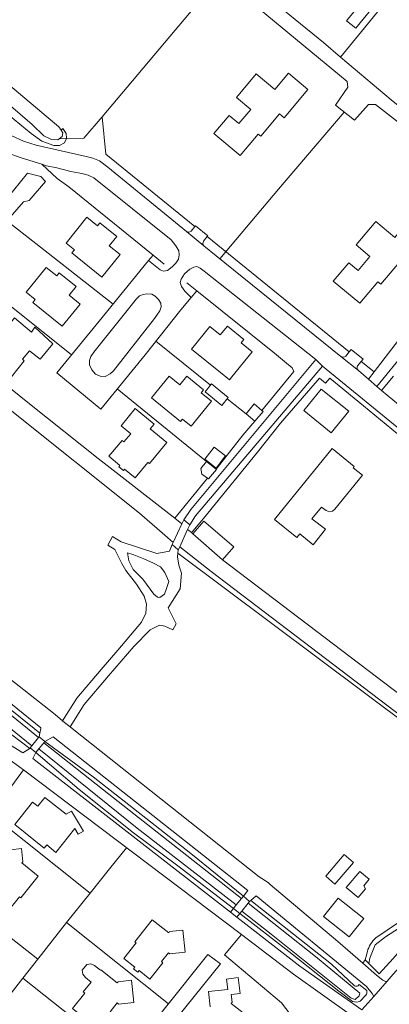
# Model space of a CAD drawing. Header units: metres. Extents: x 89500 to 94494, y 464000 to 469000.
# Tile 51 of 61: x 93707 to 93806, y 467176 to 467439. Entities that reach past the tile are written whole.
import ezdxf

# ---------------------------------------------------------------- set-up
doc = ezdxf.new("R2010")
doc.units = ezdxf.units.M
for name, color, linetype, lineweight in [('B01', 251, 'Continuous', 15), ('B02', 251, 'Continuous', 15), ('B03', 251, 'Continuous', 15), ('B04', 251, 'Continuous', 15), ('B11', 251, 'Continuous', 15), ('B14', 251, 'Continuous', 15), ('Q06', 251, 'Continuous', 15), ('T01', 251, 'Continuous', 15), ('T02', 251, 'Continuous', 15), ('T03', 251, 'Continuous', 15), ('T04', 251, 'Continuous', 15), ('T05', 251, 'Continuous', 15), ('T06', 251, 'Continuous', 15), ('T09', 251, 'Continuous', 15), ('T22', 251, 'Continuous', 15), ('V00', 251, 'Continuous', 15), ('V02', 251, 'Continuous', 15), ('V06', 251, 'Continuous', 15), ('W00', 251, 'Continuous', 15), ('W01', 251, 'Continuous', 15)]:
    doc.layers.add(name, color=color, linetype=linetype, lineweight=lineweight)

msp = doc.modelspace()

# ---------------------------------------------------------------- linework, layer by layer
at = {"layer": 'B01'}
for points in [[(93798.475, 467453.751), (93803.479, 467449.672), (93799.401, 467444.67), (93801.456, 467442.995), (93796.718, 467437.184), (93794.272, 467439.178), (93797.099, 467442.645), (93792.491, 467446.401)], [(93783.922, 467420.775), (93777.575, 467413.241), (93776.374, 467414.254), (93771.361, 467408.304), (93770.667, 467408.888), (93765.825, 467403.141), (93758.845, 467409.022), (93762.916, 467413.854), (93765.496, 467411.68), (93768.701, 467415.483), (93764.884, 467418.699), (93770.151, 467424.95), (93775.086, 467420.793), (93778.745, 467425.136), (93783.922, 467420.775)], [(93733.794, 467376.684), (93730.903, 467378.999), (93732.94, 467381.543), (93728.415, 467385.166), (93727.781, 467384.374), (93724.901, 467386.68), (93719.354, 467379.753), (93721.599, 467377.955), (93720.911, 467377.096), (93728.962, 467370.65), (93733.794, 467376.684)], [(93815.967, 467381.36), (93809.565, 467373.681), (93808.392, 467374.659), (93803.444, 467368.723), (93802.623, 467369.407), (93797.82, 467363.647), (93790.73, 467369.558), (93794.837, 467374.484), (93797.349, 467372.39), (93800.509, 467376.18), (93796.804, 467379.27), (93802.037, 467385.546), (93807.16, 467381.275), (93810.813, 467385.657), (93815.967, 467381.36)], [(93723.106, 467363.421), (93720.189, 467365.778), (93722.079, 467368.117), (93717.57, 467371.762), (93716.919, 467370.957), (93714.074, 467373.256), (93708.735, 467366.651), (93711.16, 467364.691), (93710.475, 467363.844), (93718.321, 467357.502), (93723.106, 467363.421)], [(93715.804, 467352.777), (93711.042, 467357.242), (93710.124, 467355.974), (93705.605, 467359.74), (93700.777, 467353.665), (93701.122, 467353.365), (93697.992, 467349.393), (93700.714, 467347.166), (93700.271, 467346.712), (93701.487, 467345.668), (93701.911, 467346.212), (93704.776, 467343.949), (93708.208, 467348.23), (93707.736, 467348.69), (93709.649, 467350.94), (93712.495, 467348.697), (93715.804, 467352.777)], [(93760.618, 467345.107), (93752.88, 467351.365), (93757.78, 467357.424), (93760.558, 467355.178), (93762.456, 467357.526), (93766.867, 467353.958), (93766.141, 467353.061), (93769.047, 467350.711), (93763.603, 467343.979)], [(93758.203, 467337.498), (93752.777, 467330.846), (93750.492, 467332.71), (93749.953, 467332.049), (93742.207, 467338.368), (93746.924, 467344.15), (93749.745, 467341.849), (93751.649, 467344.184), (93756.104, 467340.549), (93755.449, 467339.745), (93758.203, 467337.498)], [(93794.876, 467334.781), (93790.198, 467329), (93782.845, 467334.951), (93787.523, 467340.732), (93794.876, 467334.781)], [(93746.278, 467326.401), (93741.842, 467330.088), (93742.879, 467331.336), (93737.859, 467335.507), (93734.062, 467330.938), (93736.66, 467328.779), (93734.834, 467326.581), (93734.321, 467327.008), (93730.781, 467322.748), (93733.714, 467320.311), (93733.436, 467319.976), (93734.671, 467318.95), (93734.997, 467319.342), (93737.801, 467317.012), (93741.216, 467321.121), (93741.615, 467320.789), (93746.278, 467326.401)], [(93796.018, 467319.627), (93796.329, 467320.011), (93790.41, 467324.803), (93775.056, 467305.836), (93780.975, 467301.044), (93781.759, 467302.012)], [(93784.993, 467306.007), (93787.577, 467309.2)], [(93721.754, 467223.251), (93716.675, 467216.892), (93714.207, 467218.863), (93713.541, 467218.03), (93705.66, 467224.324), (93710.429, 467230.351), (93711.846, 467229.23), (93713.711, 467231.587), (93719.412, 467227.076)], [(93719.412, 467227.076), (93720.837, 467227.925), (93724.002, 467222.546), (93722.64, 467221.745), (93721.754, 467223.251)], [(93711.962, 467210.572), (93707.584, 467214.048), (93707.833, 467214.361), (93707.432, 467217.885), (93701.528, 467217.213), (93701.994, 467213.138), (93696.665, 467206.404), (93699.551, 467204.106), (93699.214, 467203.683), (93700.406, 467202.734), (93700.743, 467203.157), (93703.621, 467200.866), (93706.925, 467205.008), (93707.311, 467204.714), (93711.962, 467210.572)], [(93800.329, 467209.701), (93797.773, 467211.803), (93794.195, 467207.454), (93797.402, 467204.815), (93799.286, 467207.105), (93798.859, 467207.915), (93800.329, 467209.701)], [(93798.891, 467199.182), (93794.976, 467194.289), (93788.134, 467199.763), (93792.049, 467204.656), (93798.891, 467199.182)], [(93751.2, 467190.21), (93750.52, 467196.1), (93747.033, 467195.697), (93746.785, 467195.382), (93742.38, 467198.86), (93737.7, 467193.02), (93738.1, 467192.71), (93734.8, 467188.53), (93737.697, 467186.235), (93737.349, 467185.795), (93738.534, 467184.856), (93738.883, 467185.295), (93741.78, 467183), (93745.245, 467187.367), (93744.854, 467187.677), (93746.729, 467190.04), (93747.12, 467189.73), (93751.2, 467190.21)], [(93726.071, 467182.234), (93723.98, 467179.61), (93724.379, 467179.293), (93721.07, 467175.13), (93723.961, 467172.832), (93723.626, 467172.41), (93724.829, 467171.454), (93725.165, 467171.876), (93728.04, 467169.59), (93731.526, 467173.982), (93731.142, 467174.286), (93733.006, 467176.634), (93733.39, 467176.33), (93737.47, 467176.8), (93736.8, 467182.69), (93733.28, 467182.3), (93733.03, 467181.99), (93728.65, 467185.47), (93728.564, 467185.363)], [(93757.866, 467175.569), (93757.421, 467179.66), (93762.522, 467180.258), (93762.197, 467183.037), (93765.363, 467183.407), (93765.863, 467179.14), (93763.481, 467178.861), (93763.718, 467176.836), (93763.469, 467176.523), (93769.027, 467172.105)]]:
    msp.add_lwpolyline(points, dxfattribs=at)
at = {"layer": 'B02'}
for points in [[(93761.178, 467295.101), (93764.143, 467298.516), (93756.172, 467305.436), (93753.208, 467302.021)], [(93753.208, 467302.021), (93761.178, 467295.101)]]:
    msp.add_lwpolyline(points, dxfattribs=at)
at = {"layer": 'B03'}
for points in [[(93771.671, 467334.992), (93769.599, 467336.755), (93767.478, 467334.062), (93769.809, 467332.171)], [(93769.809, 467332.171), (93772.006, 467334.707), (93771.671, 467334.992)], [(93759.471, 467319.33), (93756.851, 467321.351), (93755.315, 467319.51), (93755.618, 467318.004), (93757.179, 467316.909)], [(93759.471, 467319.33), (93759.573, 467319.252), (93757.377, 467316.77), (93757.179, 467316.909)]]:
    msp.add_lwpolyline(points, dxfattribs=at)
at = {"layer": 'B04'}
for points in [[(93750.319, 467304.742), (93750.781, 467305.742)], [(93750.781, 467305.742), (93752.386, 467304.409)], [(93748.005, 467299.734), (93750.319, 467304.742)], [(93751.837, 467303.211), (93749.713, 467298.58)], [(93752.386, 467304.409), (93751.837, 467303.211)], [(93747.728, 467299.135), (93748.005, 467299.734)], [(93749.332, 467297.747), (93747.728, 467299.135)], [(93749.713, 467298.58), (93749.332, 467297.747)], [(93710.245, 467245.327), (93712.052, 467247.578)], [(93712.052, 467247.578), (93712.197, 467247.759)], [(93712.197, 467247.759), (93713.737, 467246.565)], [(93709.812, 467244.788), (93710.245, 467245.327)], [(93711.275, 467243.546), (93709.812, 467244.788)], [(93712.126, 467244.589), (93711.275, 467243.546)], [(93713.44, 467246.2), (93712.126, 467244.589)], [(93713.737, 467246.565), (93713.44, 467246.2)], [(93766.219, 467204.59), (93766.724, 467205.217)], [(93766.724, 467205.217), (93766.752, 467205.191)], [(93766.752, 467205.191), (93768.335, 467203.767)], [(93764.037, 467201.881), (93764.808, 467202.838)], [(93764.808, 467202.838), (93766.219, 467204.59)], [(93768.006, 467203.353), (93766.276, 467201.172)], [(93768.335, 467203.767), (93768.006, 467203.353)], [(93765.784, 467200.552), (93764.037, 467201.881)], [(93766.276, 467201.172), (93765.784, 467200.552)]]:
    msp.add_lwpolyline(points, dxfattribs=at)
at = {"layer": 'B11'}
for points in [[(93760.618, 467345.107), (93762.995, 467343.207), (93763.603, 467343.979)], [(93796.018, 467319.627), (93798.531, 467317.736), (93791.103, 467308.59), (93790.51, 467308.085), (93789.72, 467307.943), (93788.812, 467308.275), (93787.577, 467309.2)], [(93784.993, 467306.007), (93788.654, 467303.254), (93785.376, 467299.123), (93781.759, 467302.012)], [(93728.564, 467185.363), (93726.981, 467186.653), (93726.01, 467187.096), (93724.891, 467186.945), (93723.659, 467185.411), (93723.831, 467184.302), (93724.568, 467183.409), (93726.071, 467182.234)]]:
    msp.add_lwpolyline(points, dxfattribs=at)
at = {"layer": 'B14'}
for points in [[(93756.469, 467340.023), (93758.228, 467342.14), (93762.682, 467338.439), (93760.923, 467336.322), (93756.469, 467340.023)], [(93756.431, 467321.957), (93758.934, 467325.185), (93761.954, 467322.843), (93759.452, 467319.616), (93756.431, 467321.957)], [(93796.105, 467214.192), (93791.169, 467208.416), (93788.703, 467210.523), (93793.639, 467216.299), (93796.105, 467214.192)]]:
    msp.add_lwpolyline(points, dxfattribs=at)
at = {"layer": 'Q06'}
for points in [[(93712.38, 467499.328), (93711.94, 467498.806), (93726.14, 467486.489), (93756.694, 467460.552), (93761.545, 467455.719), (93774.829, 467444.898), (93774.4, 467444.453), (93788.09, 467433.32), (93792.644, 467429.476)], [(93836.648, 467388.576), (93811.634, 467409.279), (93801.995, 467416.776), (93800.113, 467416.821), (93796.397, 467412.613), (93791.35, 467416.6), (93794.601, 467421.382), (93794.386, 467422.944), (93770.931, 467442.388)], [(93792.644, 467429.476), (93806.219, 467418.016), (93828.161, 467400.251), (93834.689, 467394.769), (93838.905, 467391.416)], [(93727.955, 467322.151), (93710.092, 467336.454), (93681.614, 467359.327), (93687.485, 467366.645), (93689.677, 467365.964), (93698.107, 467376.626), (93699.018, 467376.241), (93700.405, 467378.095), (93698.461, 467379.937), (93707.976, 467390.729), (93709.496, 467391.095), (93713.924, 467396.17), (93712.605, 467397.52), (93709.069, 467398.404), (93703.447, 467391.507), (93697.353, 467386.611), (93681.086, 467366.486), (93680.01, 467365.691), (93678.335, 467365.546), (93674.081, 467368.968), (93676.058, 467371.49), (93675.84, 467372.008), (93668.346, 467373.179), (93664.792, 467376.33)], [(93820.85, 467204.879), (93806.722, 467188.543), (93802.943, 467184.438), (93800.228, 467187.177)]]:
    msp.add_lwpolyline(points, dxfattribs=at)
at = {"layer": 'T01'}
for points in [[(93716.995, 467397.017), (93712.873, 467400.831)], [(93720.135, 467394.798), (93742.663, 467376.483)], [(93742.663, 467376.483), (93745.601, 467374.094)], [(93751.613, 467369.155), (93754.299, 467366.991)], [(93754.299, 467366.991), (93775.017, 467350.292), (93777.691, 467348.121), (93779.756, 467346.376), (93780.23, 467345.418), (93771.671, 467334.992)], [(93798.832, 467336.235), (93822.973, 467316.318)], [(93756.048, 467306.142), (93770.513, 467323.851), (93776.597, 467331.567)], [(93766.607, 467328.39), (93769.809, 467332.171)], [(93766.607, 467328.39), (93759.471, 467319.33)]]:
    msp.add_lwpolyline(points, dxfattribs=at)
at = {"layer": 'T02'}
msp.add_lwpolyline([(93807.823, 467448.183), (93792.644, 467429.476)], dxfattribs=at)
at = {"layer": 'T03'}
for points in [[(93728.988, 467413.532), (93729.978, 467403.497), (93753.738, 467384.183)], [(93717.597, 467407.638), (93719.469, 467407.683)], [(93757.073, 467381.469), (93794.975, 467350.697)], [(93798.158, 467348.113), (93801.618, 467345.304)], [(93776.597, 467331.567), (93787.012, 467343.661), (93788.658, 467342.269), (93789.788, 467343.627), (93798.832, 467336.235)], [(93757.179, 467316.909), (93748.389, 467306.247)], [(93735.548, 467218.112), (93730.991, 467212.449)], [(93780.343, 467172.17), (93776.927, 467176.693), (93761.647, 467189.509), (93766.182, 467194.922)]]:
    msp.add_lwpolyline(points, dxfattribs=at)
at = {"layer": 'T04'}
for points in [[(93728.988, 467413.532), (93755.136, 467444.566)], [(93719.469, 467407.683), (93724.155, 467407.796), (93728.988, 467413.532)], [(93793.665, 467414.772), (93776.134, 467394.111), (93760.395, 467375.521)], [(93731.913, 467363.394), (93711.291, 467379.64), (93703.527, 467385.683)], [(93693.962, 467371.383), (93720.837, 467349.883)], [(93757.916, 467341.764), (93743.353, 467353.495)], [(93756.851, 467321.351), (93733.02, 467340.745)], [(93767.478, 467334.062), (93762.426, 467338.131)], [(93756.048, 467306.142), (93753.178, 467302.777)], [(93725.777, 467205.971), (93699.259, 467227.062)], [(93730.991, 467212.449), (93725.777, 467205.971)], [(93711.83, 467188.386), (93686.103, 467208.531)], [(93725.777, 467205.971), (93719.47, 467198.134), (93719.463, 467198.125)], [(93719.463, 467198.125), (93711.83, 467188.386)], [(93746.692, 467176.407), (93719.463, 467198.125)], [(93711.83, 467188.386), (93707.839, 467183.295)], [(93707.839, 467183.295), (93698.122, 467170.898)], [(93734.945, 467161.747), (93707.839, 467183.295)]]:
    msp.add_lwpolyline(points, dxfattribs=at)
at = {"layer": 'T05'}
msp.add_lwpolyline([(93716.995, 467397.017), (93720.135, 467394.798)], dxfattribs=at)
at = {"layer": 'T06'}
msp.add_lwpolyline([(93811.739, 467250), (93749.227, 467296.831)], dxfattribs=at)
at = {"layer": 'T09'}
for points in [[(93652.98, 467457.295), (93674.632, 467439.173), (93687.316, 467428.436), (93702.504, 467415.271), (93710.076, 467408.992), (93712.884, 467406.982), (93716.066, 467405.788), (93717.646, 467405.803), (93718.912, 467406.575), (93719.469, 467407.683)], [(93718.523, 467410.341), (93718.046, 467409.898)], [(93719.469, 467407.683), (93719.519, 467407.783), (93719.382, 467409.022), (93718.523, 467410.341)], [(93710.862, 467250), (93703.965, 467255.528), (93684.893, 467271.037), (93669.966, 467283.081), (93656.213, 467294.665), (93633.141, 467312.553), (93621.759, 467321.949), (93605.687, 467334.422), (93592.627, 467345.7)], [(93702.694, 467250), (93709.659, 467244.689)], [(93712.391, 467248.774), (93710.862, 467250)], [(93713.737, 467246.565), (93726.569, 467237.117), (93752.657, 467216.611), (93766.724, 467205.217)], [(93764.037, 467201.881), (93749.218, 467213.26), (93737.411, 467222.075), (93722.827, 467233.681), (93711.275, 467243.546)], [(93802.092, 467194.027), (93808.128, 467198.109), (93813.241, 467203.865), (93816.137, 467205.991)], [(93768.684, 467204.054), (93790.255, 467187.012), (93796.402, 467181.194)], [(93795.847, 467176.996), (93792.203, 467179.765), (93778.88, 467190.355), (93765.784, 467200.552)], [(93799.249, 467188.165), (93799.818, 467190.38)], [(93800.228, 467187.177), (93799.249, 467188.165)], [(93797.334, 467181.247), (93797.662, 467181.58), (93799.659, 467179.956)], [(93799.443, 467178.676), (93797.89, 467177.146)]]:
    msp.add_lwpolyline(points, dxfattribs=at)
for points in [[(93799.818, 467190.38, -0.1507189), (93802.092, 467194.027)], [(93796.402, 467181.194, 0.2716827), (93797.334, 467181.247)], [(93799.659, 467179.956, -0.1882082), (93799.443, 467178.676)], [(93797.89, 467177.146, -0.1799843), (93795.847, 467176.996)]]:
    msp.add_lwpolyline(points, format="xyb", dxfattribs=at)
at = {"layer": 'T22'}
for points in [[(93741.374, 467375.095), (93742.663, 467376.483)], [(93752.811, 467365.169), (93754.299, 467366.991)], [(93752.82, 467302.358), (93753.178, 467302.777)], [(93730.513, 467299.007), (93731.742, 467301.33)], [(93747.857, 467276.404), (93748.812, 467278.004)], [(93799.249, 467188.165), (93798.623, 467187.231)]]:
    msp.add_lwpolyline(points, dxfattribs=at)
at = {"layer": 'V00'}
for points in [[(93751.507, 467382.807), (93730.526, 467400.045), (93728.298, 467401.692), (93726.512, 467402.432), (93724.771, 467402.901), (93711.391, 467405.892), (93708.029, 467407.009), (93704.931, 467408.379), (93702.239, 467409.949), (93680.008, 467427.781), (93661.099, 467443.287), (93650.229, 467452.418)], [(93646.943, 467448.797), (93663.477, 467435.563), (93702.107, 467404.922), (93704.919, 467403.444), (93707.42, 467402.549), (93712.873, 467400.831)], [(93712.873, 467400.831), (93714.149, 467400.425), (93716.937, 467399.833), (93720.642, 467398.877), (93723.61, 467398.309), (93725.236, 467397.91), (93726.755, 467397.145), (93747.424, 467380.599), (93748.701, 467378.977), (93749.456, 467377.682), (93749.609, 467376.558), (93749.351, 467375.444), (93748.653, 467374.355), (93747.704, 467373.357), (93746.424, 467372.435), (93745.396, 467372.271), (93744.488, 467372.623), (93741.374, 467375.095)], [(93836.171, 467387.976), (93810.188, 467356.476), (93801.618, 467345.304)], [(93753.738, 467384.183), (93752.735, 467382.962)], [(93757.073, 467381.469), (93757.232, 467381.662), (93753.91, 467384.392), (93753.738, 467384.183)], [(93756.143, 467378.998), (93751.507, 467382.807)], [(93756.058, 467380.233), (93757.073, 467381.469)], [(93792.762, 467349.462), (93759.434, 467376.294), (93756.143, 467378.998)], [(93752.811, 467365.169), (93750.02, 467361.857), (93740.469, 467349.878), (93728.651, 467335.389), (93716.879, 467345.088), (93728.235, 467358.846), (93741.374, 467375.095)], [(93752.811, 467365.169), (93751.07, 467366.856), (93750.177, 467368.118), (93749.823, 467369.222), (93750.067, 467370.134), (93751.025, 467371.543), (93752.388, 467372.782), (93753.474, 467373.336), (93754.281, 467373.486), (93755.144, 467373.036), (93756.258, 467372.212), (93786.057, 467348.594)], [(93743.005, 467359.6), (93732.033, 467345.622), (93731.115, 467344.802), (93729.772, 467344.123), (93728.504, 467344.145), (93727.274, 467344.702), (93726.224, 467345.848), (93725.624, 467347.205), (93725.648, 467348.385), (93725.957, 467349.39), (93726.779, 467350.592), (93738.157, 467364.823), (93738.95, 467365.618), (93739.923, 467366.013), (93740.93, 467366.182), (93742.27, 467366.1), (93743.205, 467365.535), (93744.094, 467364.677), (93744.633, 467363.671), (93744.745, 467362.699), (93744.372, 467361.654), (93743.005, 467359.6)], [(93802.344, 467341.451), (93817.006, 467359.438)], [(93794.975, 467350.697), (93794.035, 467349.529)], [(93798.158, 467348.113), (93798.671, 467348.749), (93795.477, 467351.32), (93794.975, 467350.697)], [(93786.057, 467348.594), (93752.692, 467308.568)], [(93786.057, 467348.594), (93787.816, 467346.887)], [(93797.413, 467345.704), (93792.762, 467349.462)], [(93797.228, 467346.958), (93798.158, 467348.113)], [(93753.892, 467306.843), (93787.816, 467346.887)], [(93787.816, 467346.887), (93823.837, 467317.439)], [(93800.129, 467343.362), (93797.413, 467345.704)], [(93801.618, 467345.304), (93800.129, 467343.362)], [(93802.344, 467341.451), (93800.129, 467343.362)], [(93806.818, 467344.184), (93803.619, 467340.362)], [(93803.619, 467340.362), (93802.344, 467341.451)], [(93814.194, 467331.636), (93803.619, 467340.362)], [(93716.468, 467253.708), (93714.785, 467255.056)], [(93716.468, 467253.708), (93718.424, 467252.046)], [(93709.659, 467244.689), (93707.815, 467243.489), (93697.364, 467250)], [(93712.625, 467250), (93712.391, 467248.774)], [(93712.652, 467250.144), (93712.625, 467250)], [(93718.424, 467252.046), (93718.985, 467251.569)], [(93718.985, 467251.569), (93720.439, 467250.415)], [(93720.439, 467250.415), (93720.962, 467250)], [(93720.962, 467250), (93770.925, 467210.345)], [(93864.129, 467250), (93857.904, 467242.667), (93820.702, 467199.878), (93806.692, 467184.324), (93805.065, 467182.46)], [(93712.391, 467248.774), (93712.197, 467247.759)], [(93713.737, 467246.565), (93715.947, 467247.749), (93767.912, 467206.682), (93766.752, 467205.191)], [(93709.812, 467244.788), (93709.659, 467244.689)], [(93763.27, 467200.877), (93710.47, 467241.949), (93711.275, 467243.546)], [(93704.066, 467241.769), (93708.042, 467238.933)], [(93708.042, 467238.933), (93699.259, 467227.062), (93670.145, 467186.05), (93660.813, 467172.67), (93660.501, 467171.138)], [(93766.182, 467194.922), (93708.042, 467238.933)], [(93770.925, 467210.345), (93773.323, 467208.821)], [(93773.323, 467208.821), (93773.839, 467208.278), (93791.936, 467193.024), (93798.623, 467187.231)], [(93768.684, 467204.054), (93770.121, 467205.235), (93799.586, 467181.072), (93801.13, 467179.192), (93801.522, 467178.399)], [(93768.335, 467203.767), (93768.684, 467204.054)], [(93764.037, 467201.881), (93763.27, 467200.877)], [(93764.995, 467199.535), (93763.27, 467200.877)], [(93765.784, 467200.552), (93764.995, 467199.535)], [(93798.374, 467174.792), (93781.793, 467186.467), (93764.995, 467199.535)], [(93796.591, 467172.749), (93795.608, 467173.293), (93780.112, 467184.377), (93766.182, 467194.922)], [(93715.925, 467134.397), (93722.422, 467139.385), (93739.553, 467160.861), (93760.62, 467187.088), (93757.224, 467189.561), (93734.945, 467161.747), (93722.818, 467146.678), (93718.096, 467141.508), (93716.405, 467140.312), (93710.049, 467135.552), (93708.003, 467134.163)], [(93798.623, 467187.231), (93802.235, 467184.102), (93803.982, 467182.773), (93804.631, 467182.383), (93805.065, 467182.46)], [(93801.522, 467178.399), (93805.065, 467182.46)], [(93798.374, 467174.792), (93801.522, 467178.399)]]:
    msp.add_lwpolyline(points, dxfattribs=at)
for points in [[(93751.507, 467382.807, 0.3006331), (93752.735, 467382.962)], [(93756.058, 467380.233, 0.3004865), (93756.143, 467378.998)], [(93792.762, 467349.462, 0.3811355), (93794.035, 467349.529)], [(93797.228, 467346.958, 0.3816722), (93797.413, 467345.704)]]:
    msp.add_lwpolyline(points, format="xyb", dxfattribs=at)
at = {"layer": 'V02'}
for points in [[(93714.785, 467255.056), (93665.142, 467294.059)], [(93712.652, 467250.144), (93662.938, 467290.46)]]:
    msp.add_lwpolyline(points, dxfattribs=at)
at = {"layer": 'V06'}
for points in [[(93752.692, 467308.568), (93750.781, 467305.742)], [(93753.892, 467306.843), (93752.386, 467304.409)], [(93747.728, 467299.135), (93746.957, 467297.416), (93743.65, 467296.747), (93734.083, 467299.877), (93731.742, 467301.33)], [(93730.513, 467299.007), (93732.425, 467297.869), (93734.24, 467294.124), (93735.369, 467292.239), (93738.189, 467288.618), (93740.187, 467285.352), (93740.865, 467283.253), (93740.673, 467280.799), (93739.483, 467278.414), (93733.189, 467270.919), (93728.757, 467265.79), (93722.227, 467258.068), (93718.424, 467252.046)], [(93749.332, 467297.747), (93749.227, 467296.831)], [(93735.749, 467296.913), (93737.48, 467296.457), (93740.156, 467295.345), (93742.739, 467294.166), (93744.628, 467293.179), (93745.785, 467291.729), (93746.799, 467289.252), (93746.191, 467287.433), (93745.629, 467285.945), (93744.376, 467285.001), (93743.814, 467285.113), (93742.805, 467285.894), (93739.891, 467289.948), (93737.314, 467292.515), (93736.1, 467294.818), (93735.749, 467296.913)], [(93749.227, 467296.831), (93749.122, 467295.905), (93749.466, 467293.677), (93750.226, 467291.529), (93749.836, 467287.359), (93746.669, 467282.238), (93748.812, 467278.004)], [(93747.857, 467276.404), (93745.754, 467277.329), (93744.29, 467277.573), (93741.864, 467276.399), (93737.491, 467271.921), (93730.724, 467264.09), (93724.212, 467256.389), (93720.439, 467250.415)]]:
    msp.add_lwpolyline(points, dxfattribs=at)
at = {"layer": 'W00'}
for points in [[(93646.835, 467500), (93635.841, 467486.78), (93633.877, 467483.418), (93633.062, 467481.78), (93633.768, 467480.224), (93638.391, 467475.956), (93640.674, 467475.437), (93643.902, 467473.178), (93678.221, 467443.866), (93717.439, 467410.777), (93718.046, 467409.898)], [(93718.046, 467409.898), (93718.538, 467409.185), (93718.321, 467408.202), (93717.18, 467407.313), (93715.503, 467407.397), (93713.409, 467408.405), (93710.332, 467411.412), (93692.924, 467426.354), (93646.788, 467464.276), (93638.439, 467470.017), (93631.68, 467473.889), (93628.57, 467475.11), (93626.334, 467475.552), (93624.627, 467474.098), (93622.541, 467471.39)], [(93579.017, 467360.377), (93580.423, 467359.216), (93583.456, 467354.892), (93588.161, 467349.103), (93592.426, 467344.276), (93596.78, 467340.44), (93603.731, 467334.533), (93631.924, 467312.721), (93634.971, 467309.959), (93637.626, 467307.289), (93641.09, 467304.17), (93654.975, 467293.829), (93663.261, 467286.547), (93685.151, 467269.404), (93709.067, 467250)], [(93698.01, 467340.22), (93704.008, 467335.487), (93739.007, 467307.519), (93745.72, 467301.711)], [(93727.955, 467322.151), (93748.389, 467306.247)], [(93710.245, 467245.327), (93704.546, 467250)], [(93709.067, 467250), (93712.052, 467247.578)], [(93712.126, 467244.589), (93738.332, 467223.356), (93764.808, 467202.838)], [(93766.219, 467204.59), (93730.779, 467232.437), (93713.44, 467246.2)], [(93768.006, 467203.353), (93785.928, 467189.011), (93797.836, 467179.292), (93797.6, 467178.509), (93796.529, 467177.593), (93795.533, 467177.944), (93774.094, 467195.016), (93766.276, 467201.172)], [(93800.228, 467187.177), (93800.52, 467188.577), (93801.93, 467192.177), (93804.656, 467194.319), (93808.426, 467196.74), (93812.948, 467200.956), (93815.448, 467204.847)]]:
    msp.add_lwpolyline(points, dxfattribs=at)
at = {"layer": 'W01'}
for points in [[(93750.319, 467304.742), (93748.389, 467306.247)], [(93751.837, 467303.211), (93752.82, 467302.358)], [(93752.82, 467302.358), (93753.208, 467302.021)], [(93748.005, 467299.734), (93745.72, 467301.711)], [(93813.246, 467250), (93758.132, 467291.955), (93749.713, 467298.58)], [(93761.178, 467295.101), (93820.424, 467250)]]:
    msp.add_lwpolyline(points, dxfattribs=at)

doc.saveas('drawing.dxf')
